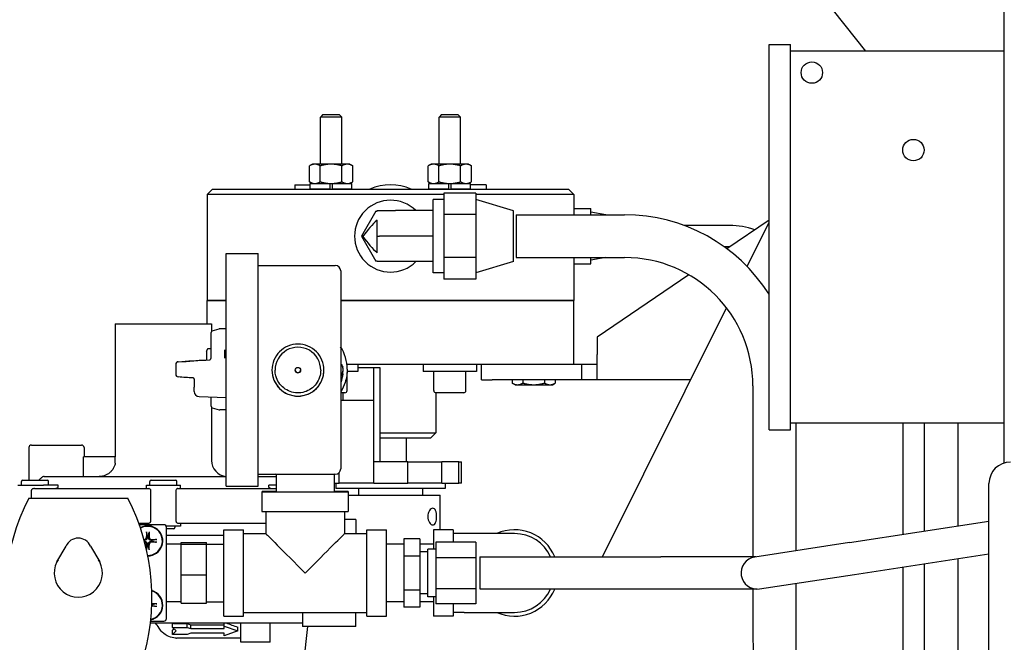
# Model space of a CAD drawing. Header units: inches. Extents: x 12 to 564, y 10 to 374.
# Tile 93 of 158: x 153.27 to 164.79, y 303.49 to 310.76. Entities that reach past the tile are written whole.
import ezdxf

# ---------------------------------------------------------------- set-up
doc = ezdxf.new("R2010")
doc.units = ezdxf.units.IN
doc.header["$LTSCALE"] = 16
doc.header["$MEASUREMENT"] = 0
doc.layers.add('Visible (ANSI)', color=7, linetype='Continuous', lineweight=30)

msp = doc.modelspace()

# ---------------------------------------------------------------- linework, layer by layer
at = {"layer": 'Visible (ANSI)'}
for p, q in [((164.785, 305.582), (164.785, 313.091)), ((163.167, 310.393), (162.645, 311.051)), ((162.035, 310.471), (162.285, 310.471)), ((162.035, 305.971), (162.035, 310.471)), ((162.285, 305.971), (162.285, 310.471)), ((164.785, 310.393), (162.285, 310.393)), ((156.819, 309.652), (156.79, 309.623)), ((156.819, 309.652), (157.01, 309.652)), ((157.01, 309.652), (157.04, 309.623)), ((158.207, 309.652), (158.177, 309.623)), ((158.207, 309.652), (158.397, 309.652)), ((158.397, 309.652), (158.427, 309.623)), ((157.04, 309.623), (156.79, 309.623)), ((156.79, 309.073), (156.79, 309.623)), ((157.04, 309.073), (157.04, 309.623)), ((158.427, 309.623), (158.177, 309.623)), ((158.177, 309.073), (158.177, 309.623)), ((158.427, 309.073), (158.427, 309.623)), ((156.696, 309.073), (156.662, 309.054)), ((156.725, 309.073), (156.696, 309.073)), ((156.915, 309.073), (156.725, 309.073)), ((157.104, 309.073), (156.915, 309.073)), ((157.134, 309.073), (157.104, 309.073)), ((157.134, 309.073), (157.167, 309.054)), ((158.083, 309.073), (158.049, 309.054)), ((158.113, 309.073), (158.083, 309.073)), ((158.302, 309.073), (158.113, 309.073)), ((158.492, 309.073), (158.302, 309.073)), ((158.521, 309.073), (158.492, 309.073)), ((158.521, 309.073), (158.555, 309.054)), ((156.662, 308.867), (156.662, 309.054)), ((156.788, 308.867), (156.788, 309.054)), ((157.041, 308.867), (157.041, 309.054)), ((157.167, 308.867), (157.167, 309.054)), ((158.049, 308.867), (158.049, 309.054)), ((158.176, 308.867), (158.176, 309.054)), ((158.429, 308.867), (158.429, 309.054)), ((158.555, 308.867), (158.555, 309.054)), ((156.696, 308.847), (156.662, 308.867)), ((156.671, 308.847), (156.902, 308.847)), ((156.671, 308.785), (156.671, 308.847)), ((156.902, 308.785), (156.902, 308.847)), ((156.902, 308.847), (156.915, 308.847)), ((156.915, 308.847), (156.927, 308.847)), ((156.927, 308.847), (156.927, 308.785)), ((156.927, 308.847), (157.158, 308.847)), ((157.134, 308.847), (157.167, 308.867)), ((157.158, 308.785), (157.158, 308.847)), ((158.083, 308.847), (158.049, 308.867)), ((158.059, 308.847), (158.29, 308.847)), ((158.059, 308.785), (158.059, 308.847)), ((158.29, 308.785), (158.29, 308.847)), ((158.29, 308.847), (158.302, 308.847)), ((158.302, 308.847), (158.315, 308.847)), ((158.315, 308.847), (158.315, 308.785)), ((158.315, 308.847), (158.546, 308.847)), ((158.521, 308.847), (158.555, 308.867)), ((158.546, 308.785), (158.546, 308.847)), ((155.527, 308.782), (155.464, 308.719)), ((155.527, 308.782), (159.691, 308.782)), ((156.489, 308.832), (156.489, 308.782)), ((156.489, 308.832), (156.671, 308.832)), ((156.671, 308.785), (156.902, 308.785)), ((156.739, 308.785), (156.739, 308.782)), ((156.79, 308.782), (156.79, 308.785)), ((156.927, 308.785), (157.158, 308.785)), ((157.04, 308.782), (157.04, 308.785)), ((158.059, 308.785), (158.29, 308.785)), ((158.177, 308.782), (158.177, 308.785)), ((158.608, 308.736), (158.233, 308.736)), ((158.233, 308.736), (158.233, 308.484)), ((158.315, 308.785), (158.546, 308.785)), ((158.427, 308.782), (158.427, 308.785)), ((158.479, 308.782), (158.479, 308.785)), ((158.729, 308.832), (158.546, 308.832)), ((158.608, 308.736), (158.608, 308.484)), ((158.729, 308.832), (158.729, 308.782)), ((159.691, 308.782), (159.754, 308.719)), ((158.233, 308.719), (155.464, 308.719)), ((155.464, 308.719), (155.464, 307.482)), ((158.108, 307.805), (158.108, 308.66)), ((158.233, 308.66), (158.108, 308.66)), ((159.754, 308.719), (158.608, 308.719)), ((159.046, 308.529), (158.608, 308.661)), ((159.754, 308.719), (159.754, 308.482)), ((157.439, 308.525), (157.27, 308.232)), ((157.439, 308.525), (157.452, 308.525)), ((157.452, 308.53), (157.669, 308.53)), ((157.452, 308.525), (157.452, 308.53)), ((158.108, 308.53), (157.669, 308.53)), ((159.046, 307.935), (159.046, 308.529)), ((159.754, 308.557), (159.952, 308.557)), ((159.952, 308.482), (159.952, 308.557)), ((160.128, 308.482), (159.952, 308.513)), ((157.452, 308.23), (157.452, 308.419)), ((158.608, 308.484), (158.233, 308.484)), ((158.233, 308.484), (158.233, 307.981)), ((158.608, 308.484), (158.608, 307.981)), ((159.077, 308.482), (159.077, 307.982)), ((159.077, 308.482), (160.346, 308.482)), ((162.035, 308.42), (161.542, 308.085)), ((161.777, 307.879), (162.035, 308.396)), ((161.574, 308.357), (161.041, 308.357)), ((157.27, 308.232), (157.27, 308.232)), ((157.27, 308.232), (157.439, 307.939)), ((157.452, 308.036), (157.452, 308.23)), ((158.108, 308.232), (157.496, 308.232)), ((161.574, 308.107), (161.511, 308.107)), ((155.686, 305.311), (155.686, 308.029)), ((155.686, 308.029), (156.061, 308.029)), ((156.061, 305.311), (156.061, 308.029)), ((157.452, 307.939), (157.439, 307.939)), ((157.452, 307.935), (157.452, 307.939)), ((157.65, 307.935), (157.452, 307.935)), ((158.108, 307.935), (157.65, 307.935)), ((158.608, 307.981), (158.233, 307.981)), ((158.233, 307.981), (158.233, 307.729)), ((158.608, 307.981), (158.608, 307.729)), ((159.046, 307.935), (158.608, 307.803)), ((159.077, 307.982), (160.346, 307.982)), ((159.754, 307.982), (159.754, 307.482)), ((159.952, 307.908), (159.952, 307.982)), ((160.128, 307.982), (159.952, 307.951)), ((156.061, 307.89), (156.964, 307.89)), ((157.027, 307.827), (157.027, 305.513)), ((159.754, 307.908), (159.952, 307.908)), ((158.233, 307.805), (158.108, 307.805)), ((158.608, 307.729), (158.233, 307.729)), ((161.095, 307.782), (160.024, 307.053)), ((155.464, 307.482), (155.686, 307.482)), ((155.464, 307.207), (155.464, 307.482)), ((155.686, 307.482), (155.464, 307.482)), ((157.027, 307.482), (159.754, 307.482)), ((159.754, 307.482), (157.027, 307.482)), ((159.754, 306.732), (159.754, 307.482)), ((160.087, 304.485), (161.536, 307.395)), ((154.391, 307.207), (155.517, 307.207)), ((154.391, 307.207), (154.391, 305.655)), ((155.517, 307.207), (155.517, 307.121)), ((155.526, 307.126), (155.607, 307.148)), ((155.686, 307.149), (155.612, 307.149)), ((155.511, 306.807), (155.511, 307.107)), ((160.024, 307.053), (160.024, 306.85)), ((155.456, 306.889), (155.472, 306.917)), ((155.456, 306.889), (155.456, 306.86)), ((155.472, 306.917), (155.472, 306.917)), ((155.479, 306.921), (155.511, 306.921)), ((155.668, 306.902), (155.668, 306.806)), ((155.456, 306.86), (155.456, 306.785)), ((160.024, 306.553), (160.024, 306.85)), ((155.098, 306.734), (155.098, 306.732)), ((155.098, 306.732), (155.098, 306.714)), ((155.098, 306.714), (155.098, 306.634)), ((156.26, 306.667), (156.26, 306.667)), ((156.793, 306.667), (156.793, 306.667)), ((157.05, 306.732), (157.05, 306.732)), ((157.051, 306.732), (157.051, 306.732)), ((157.051, 306.729), (157.051, 306.729)), ((157.054, 306.676), (157.054, 306.677)), ((157.054, 306.674), (157.054, 306.675)), ((159.352, 306.732), (157.1, 306.732)), ((157.104, 306.677), (157.104, 306.677)), ((157.227, 306.732), (157.227, 306.652)), ((157.413, 306.692), (157.227, 306.692)), ((157.413, 306.317), (157.413, 306.692)), ((157.49, 306.692), (157.413, 306.692)), ((157.49, 305.597), (157.49, 306.692)), ((157.99, 306.732), (157.99, 306.652)), ((158.615, 306.732), (158.615, 306.652)), ((158.671, 306.553), (158.671, 306.732)), ((159.844, 306.732), (159.352, 306.732)), ((160.024, 306.732), (159.844, 306.732)), ((159.844, 306.553), (159.844, 306.732)), ((155.098, 306.634), (155.098, 306.619)), ((155.314, 306.564), (155.314, 306.564)), ((155.314, 306.564), (155.314, 306.468)), ((157.043, 306.617), (157.033, 306.617)), ((157.051, 306.623), (157.051, 306.623)), ((157.051, 306.623), (157.051, 306.623)), ((157.102, 306.427), (157.102, 306.639)), ((157.227, 306.652), (157.103, 306.652)), ((158.615, 306.652), (157.99, 306.652)), ((158.115, 306.427), (158.115, 306.652)), ((158.49, 306.427), (158.49, 306.652)), ((158.671, 306.553), (158.796, 306.553)), ((159.844, 306.553), (158.796, 306.553)), ((159.031, 306.553), (159.031, 306.516)), ((159.157, 306.553), (159.157, 306.516)), ((159.41, 306.553), (159.41, 306.516)), ((159.536, 306.553), (159.536, 306.516)), ((160.024, 306.553), (159.844, 306.553)), ((161.117, 306.553), (160.024, 306.553)), ((155.314, 306.418), (155.314, 306.468)), ((159.065, 306.496), (159.031, 306.516)), ((159.065, 306.496), (159.094, 306.496)), ((159.094, 306.496), (159.284, 306.496)), ((159.284, 306.496), (159.473, 306.496)), ((159.473, 306.496), (159.502, 306.496)), ((159.502, 306.496), (159.536, 306.516)), ((161.846, 306.482), (161.846, 304.485)), ((155.371, 306.359), (155.686, 306.348)), ((155.511, 306.245), (155.511, 306.354)), ((157.077, 306.402), (157.027, 306.402)), ((157.027, 306.317), (157.054, 306.317)), ((157.054, 306.317), (157.054, 306.402)), ((157.054, 306.317), (157.413, 306.317)), ((157.413, 305.597), (157.413, 306.317)), ((158.138, 306.402), (158.138, 305.936)), ((158.465, 306.402), (158.14, 306.402)), ((155.517, 306.231), (155.517, 305.612)), ((155.526, 306.226), (155.607, 306.204)), ((155.686, 306.204), (155.612, 306.204)), ((162.035, 305.971), (162.285, 305.971)), ((164.785, 306.049), (162.285, 306.049)), ((162.346, 306.049), (162.346, 304.556)), ((163.598, 306.049), (163.598, 304.747)), ((163.848, 306.049), (163.848, 304.786)), ((164.241, 306.049), (164.241, 304.846)), ((157.49, 305.936), (158.138, 305.936)), ((158.075, 305.873), (157.49, 305.873)), ((157.796, 305.597), (157.796, 305.873)), ((158.075, 305.873), (158.138, 305.936)), ((153.381, 305.761), (153.381, 305.38)), ((153.412, 305.792), (153.996, 305.792)), ((154.027, 305.761), (154.027, 305.655)), ((154.391, 305.655), (154.021, 305.655)), ((154.021, 305.424), (154.021, 305.655)), ((154.391, 305.579), (154.391, 305.655)), ((157.81, 305.597), (157.413, 305.597)), ((157.413, 305.347), (157.413, 305.597)), ((157.81, 305.597), (158.211, 305.597)), ((157.81, 305.347), (157.81, 305.597)), ((158.408, 305.597), (158.211, 305.597)), ((158.211, 305.347), (158.211, 305.597)), ((158.408, 305.597), (158.44, 305.597)), ((158.408, 305.347), (158.408, 305.597)), ((158.44, 305.347), (158.44, 305.597)), ((153.56, 305.424), (155.686, 305.424)), ((156.061, 305.45), (156.964, 305.45)), ((156.061, 305.424), (156.274, 305.424)), ((156.266, 305.45), (156.266, 305.45)), ((156.611, 305.449), (156.266, 305.45)), ((156.274, 305.45), (156.274, 305.247)), ((156.611, 305.449), (156.611, 305.45)), ((156.956, 305.45), (156.611, 305.449)), ((156.949, 305.45), (156.949, 305.247)), ((156.956, 305.45), (156.956, 305.45)), ((157.01, 305.347), (157.01, 305.47)), ((153.254, 305.321), (153.551, 305.321)), ((153.294, 305.321), (153.294, 305.365)), ((153.309, 305.38), (153.595, 305.38)), ((153.448, 305.284), (154.784, 305.284)), ((153.722, 305.321), (153.551, 305.321)), ((153.61, 305.321), (153.61, 305.365)), ((153.722, 305.3), (153.718, 305.294)), ((153.722, 305.3), (153.722, 305.321)), ((154.756, 305.284), (154.756, 305.321)), ((154.756, 305.321), (155.152, 305.321)), ((154.796, 305.321), (154.796, 305.365)), ((154.811, 305.38), (155.097, 305.38)), ((155.112, 305.321), (155.112, 305.365)), ((155.123, 305.284), (156.274, 305.284)), ((155.152, 305.284), (155.152, 305.321)), ((155.686, 305.311), (156.061, 305.311)), ((156.274, 305.321), (156.185, 305.321)), ((156.185, 305.3), (156.185, 305.321)), ((156.189, 305.294), (156.185, 305.3)), ((156.949, 305.347), (157.01, 305.347)), ((156.968, 305.347), (156.968, 305.282)), ((158.25, 305.282), (156.968, 305.282)), ((157.413, 305.347), (157.01, 305.347)), ((157.234, 305.282), (157.234, 305.206)), ((157.413, 305.347), (157.81, 305.347)), ((158.211, 305.347), (157.81, 305.347)), ((157.984, 305.282), (157.984, 305.206)), ((158.211, 305.347), (158.408, 305.347)), ((158.25, 305.347), (158.25, 305.282)), ((158.44, 305.347), (158.408, 305.347)), ((164.606, 300.004), (164.606, 305.343)), ((153.381, 305.172), (154.537, 305.172)), ((153.407, 305.253), (153.407, 305.172)), ((154.809, 304.911), (154.809, 305.253)), ((155.098, 305.253), (155.098, 304.911)), ((156.106, 305.247), (156.106, 305.017)), ((157.116, 305.247), (157.116, 305.017)), ((157.116, 305.206), (158.19, 305.206)), ((158.19, 304.802), (158.19, 305.206)), ((156.151, 305.017), (156.151, 304.757)), ((157.071, 305.017), (157.071, 304.757)), ((154.665, 304.88), (154.784, 304.88)), ((154.959, 304.86), (154.672, 304.86)), ((154.756, 304.88), (154.756, 304.86)), ((155.152, 304.843), (154.986, 304.843)), ((154.99, 303.766), (154.99, 304.829)), ((155.088, 304.843), (155.088, 304.827)), ((155.123, 304.88), (156.151, 304.88)), ((155.152, 304.88), (155.152, 304.843)), ((157.204, 304.922), (157.071, 304.922)), ((157.204, 304.922), (157.204, 304.757)), ((162.975, 304.652), (164.606, 304.902)), ((154.756, 304.777), (154.758, 304.721)), ((154.788, 304.777), (154.786, 304.721)), ((155.073, 304.812), (154.99, 304.812)), ((154.99, 304.74), (155.661, 304.74)), ((155.661, 303.792), (155.661, 304.802)), ((155.661, 304.802), (155.891, 304.802)), ((155.891, 303.792), (155.891, 304.802)), ((155.891, 304.757), (156.151, 304.757)), ((157.071, 304.757), (157.331, 304.757)), ((157.331, 303.792), (157.331, 304.802)), ((157.331, 304.802), (157.561, 304.802)), ((157.561, 303.792), (157.561, 304.802)), ((158.11, 304.802), (158.11, 304.575)), ((158.34, 304.802), (158.11, 304.802)), ((158.34, 304.802), (158.34, 304.658)), ((158.47, 304.757), (158.34, 304.757)), ((159.06, 304.757), (158.47, 304.757)), ((153.709, 304.426), (153.816, 304.61)), ((154.102, 304.61), (154.209, 304.426)), ((154.756, 304.571), (154.758, 304.623)), ((154.788, 304.567), (154.786, 304.623)), ((154.876, 304.688), (154.821, 304.686)), ((154.876, 304.656), (154.821, 304.658)), ((155.162, 304.635), (154.99, 304.635)), ((155.162, 304.652), (155.458, 304.652)), ((155.162, 304.632), (155.162, 304.652)), ((155.162, 304.632), (155.458, 304.632)), ((155.162, 304.277), (155.162, 304.632)), ((155.458, 304.632), (155.458, 304.652)), ((155.458, 304.635), (155.661, 304.635)), ((155.458, 304.277), (155.458, 304.632)), ((157.765, 304.635), (157.561, 304.635)), ((157.765, 304.634), (157.561, 304.634)), ((157.952, 304.695), (157.765, 304.695)), ((157.765, 304.695), (157.765, 304.492)), ((157.952, 304.695), (157.952, 304.492)), ((158.11, 304.635), (157.952, 304.635)), ((158.608, 304.658), (158.14, 304.658)), ((158.14, 304.658), (158.14, 304.474)), ((158.608, 304.658), (158.608, 304.474)), ((162.975, 304.652), (161.867, 304.482)), ((157.952, 304.492), (157.765, 304.492)), ((157.765, 304.492), (157.765, 304.095)), ((158.046, 304.542), (157.952, 304.542)), ((157.952, 304.492), (157.952, 304.095)), ((158.046, 304.02), (158.046, 304.575)), ((158.14, 304.575), (158.046, 304.575)), ((158.608, 304.474), (158.14, 304.474)), ((158.14, 304.474), (158.14, 304.113)), ((158.608, 304.474), (158.608, 304.113)), ((158.654, 304.485), (158.654, 304.11)), ((158.654, 304.485), (160.77, 304.485)), ((161.881, 304.485), (160.77, 304.485)), ((163.032, 304.281), (164.606, 304.522)), ((163.598, 304.368), (163.598, 302.157)), ((163.848, 304.406), (163.848, 302.301)), ((164.241, 304.466), (164.241, 303.261)), ((155.162, 304.277), (155.458, 304.277)), ((155.162, 303.943), (155.162, 304.277)), ((155.458, 303.943), (155.458, 304.277)), ((161.923, 304.112), (163.032, 304.281)), ((162.346, 304.176), (162.346, 303.722)), ((157.952, 304.095), (157.765, 304.095)), ((157.765, 304.095), (157.765, 303.899)), ((157.952, 304.095), (157.952, 303.899)), ((158.046, 304.052), (157.952, 304.052)), ((158.14, 304.02), (158.046, 304.02)), ((158.11, 304.02), (158.11, 303.792)), ((158.608, 304.113), (158.14, 304.113)), ((158.14, 304.113), (158.14, 303.936)), ((158.608, 304.113), (158.608, 303.936)), ((158.654, 304.11), (160.77, 304.11)), ((160.77, 304.11), (161.895, 304.11)), ((161.846, 304.11), (161.846, 303.722)), ((154.876, 303.938), (154.821, 303.936)), ((154.876, 303.906), (154.821, 303.908)), ((155.162, 303.96), (154.99, 303.96)), ((155.162, 303.943), (155.458, 303.943)), ((155.458, 303.96), (155.661, 303.96)), ((157.765, 303.96), (157.561, 303.96)), ((157.765, 303.96), (157.561, 303.96)), ((157.952, 303.899), (157.765, 303.899)), ((158.11, 303.96), (157.952, 303.96)), ((158.608, 303.936), (158.14, 303.936)), ((158.34, 303.936), (158.34, 303.792)), ((155.661, 303.792), (155.891, 303.792)), ((155.891, 303.837), (157.331, 303.837)), ((156.579, 303.837), (156.579, 303.672)), ((157.204, 303.672), (157.204, 303.837)), ((157.331, 303.792), (157.561, 303.792)), ((158.34, 303.792), (158.11, 303.792)), ((158.47, 303.837), (158.34, 303.837)), ((158.47, 303.837), (159.06, 303.837)), ((154.802, 303.714), (156.579, 303.714)), ((154.804, 303.735), (154.959, 303.735)), ((155.06, 303.66), (155.06, 303.71)), ((155.107, 303.706), (155.233, 303.706)), ((155.233, 303.66), (155.233, 303.706)), ((155.273, 303.692), (155.664, 303.692)), ((155.273, 303.647), (155.273, 303.692)), ((155.664, 303.674), (155.664, 303.714)), ((155.664, 303.674), (155.823, 303.621)), ((155.664, 303.647), (155.664, 303.674)), ((155.823, 303.621), (155.823, 303.665)), ((155.86, 303.487), (155.86, 303.714)), ((156.204, 303.487), (156.204, 303.714)), ((157.204, 303.672), (156.579, 303.672)), ((156.596, 303.246), (156.642, 303.672)), ((155.06, 303.66), (155.233, 303.66)), ((155.105, 303.621), (155.06, 303.66)), ((155.06, 303.579), (155.06, 303.63)), ((155.06, 303.579), (155.105, 303.621)), ((155.233, 303.579), (155.06, 303.579)), ((155.233, 303.66), (155.273, 303.647)), ((155.273, 303.593), (155.233, 303.579)), ((155.273, 303.647), (155.664, 303.647)), ((155.664, 303.593), (155.273, 303.593)), ((155.823, 303.621), (155.664, 303.564)), ((155.664, 303.564), (155.664, 303.593)), ((155.86, 303.537), (155.107, 303.537)), ((156.204, 303.487), (155.86, 303.487))]:
    msp.add_line(p, q, dxfattribs=at)
for centre in [(162.535, 310.143), (163.723, 309.237)]:
    msp.add_circle(centre, 0.125, dxfattribs=at)
for centre, radius, start, end in [((157.609, 308.232), 0.6, 66.4435, 113.5565), ((157.609, 308.232), 0.42, 45.1962, 314.9005), ((160.346, 306.482), 2, 32.3555, 90), ((161.574, 307.482), 0.875, 70.3924, 90), ((161.574, 307.482), 0.625, 89.9452, 90), ((160.346, 306.482), 1.5, 0, 90), ((156.964, 307.827), 0.063, 0, 90), ((155.531, 307.107), 0.0197, 105, 180), ((155.612, 307.129), 0.0197, 90, 105), ((155.129, 306.734), 0.0315, 93.7972, 180), ((155.129, 306.732), 0.0315, 93.8668, 180), ((157.03, 306.69), 0.0236, 1.9612, 29.9829), ((155.129, 306.619), 0.0315, 180, 266.2028), ((157.043, 306.624), 0.00787, 270.1685, 353.2431), ((157.077, 306.427), 0.025, 270, 0), ((158.14, 306.427), 0.025, 180, 270), ((158.465, 306.427), 0.025, 270, 0), ((155.373, 306.418), 0.0591, 180, 268), ((155.531, 306.245), 0.0197, 180, 255), ((155.612, 306.223), 0.0197, 255, 270), ((153.412, 305.761), 0.031, 90, 180), ((153.996, 305.761), 0.031, 0, 90), ((155.705, 305.612), 0.188, 180, 264.4293), ((156.964, 305.513), 0.063, 270, 0), ((164.856, 305.343), 0.25, 90, 180), ((153.309, 305.365), 0.015, 90, 180), ((153.595, 305.365), 0.015, 0, 90), ((154.811, 305.365), 0.015, 90, 180), ((155.097, 305.365), 0.015, 0, 90), ((155.643, 304.008), 2.544, 152.7608, 198.1), ((152.275, 304.008), 2.544, 341.9, 27.2392), ((154.772, 304.672), 0.175, 269.9145, 119.8913), ((154.772, 304.672), 0.17, 269.5795, 120.2263), ((154.959, 304.829), 0.031, 0, 90), ((155.073, 304.827), 0.015, 270, 0), ((153.959, 304.547), 0.157, 23.8293, 156.1707), ((154.724, 304.72), 0.0336, 274.8815, 1.9777), ((154.772, 304.672), 0.0465, 84.4686, 95.5314), ((154.82, 304.72), 0.0336, 178.0223, 271.9777), ((159.06, 304.297), 0.505, 21.795, 114.3712), ((159.06, 304.297), 0.46, 24.0547, 90), ((154.724, 304.624), 0.0336, 358.0223, 70.778), ((154.772, 304.672), 0.0465, 264.4686, 275.5314), ((154.82, 304.624), 0.0336, 88.0223, 181.9777), ((154.772, 304.672), 0.0465, 354.4686, 5.5314), ((161.895, 304.297), 0.188, 98.7015, 278.7015), ((153.959, 304.297), 0.282, 152.6354, 27.3646), ((153.959, 304.297), 0.281, 147.0364, 152.6354), ((153.959, 304.297), 0.281, 27.3646, 32.9636), ((154.772, 303.922), 0.175, 281.2893, 74.7905), ((154.772, 303.922), 0.17, 281.8061, 74.2737), ((159.06, 304.297), 0.505, 245.6288, 338.205), ((159.06, 304.297), 0.46, 270, 335.9453), ((154.82, 303.874), 0.0336, 88.0223, 94.2572), ((154.82, 303.97), 0.0336, 267.3791, 271.9777), ((154.772, 303.922), 0.0465, 354.4686, 5.5314), ((154.959, 303.766), 0.031, 270, 0), ((155.107, 303.787), 0.25, 267.1982, 270)]:
    msp.add_arc(centre, radius, start, end, dxfattribs=at)
for centre, major_axis, ratio, start_param, end_param in [((157.356, 307.899), (0.366, 0.634), 0.329286, 0.821949, 1.221932), ((157.364, 308.515), (0.337, -0.583), 0.329779, 5.026986, 5.46206), ((157.362, 307.91), (0.249, 0.283), 0.621, 0.499745, 0.562963), ((156.527, 306.667), (0.267, 0), 0.999998, 0, 3.141593), ((156.611, 306.677), (0.492, 0), 0.999998, 0, 0.565546), ((155.129, 306.734), (-0.0021, 0.0314), 0.266324, 6.281153, 6.283184), ((155.129, 306.732), (-0.0021, 0.0314), 0.266039, 6.281011, 6.283184), ((156.527, 306.667), (-0.304, 0), 0.999998, 0, 3.141083), ((156.527, 306.667), (-0.0315, 0), 0.999998, 0, 3.139422), ((157.03, 306.69), (0.0205, 0.0118), 0.260076, 0, 0.001142), ((156.611, 306.676), (-0.314, 0.313), 0.999278, 3.807206, 3.884811), ((156.611, 306.674), (0.443, 0), 0.999998, 6.248957, 6.317414), ((156.611, 306.675), (0.443, 0), 0.999998, 0, 0.03422), ((156.611, 306.676), (-0.314, 0.313), 0.999278, 3.924202, 3.925126), ((155.129, 306.619), (-0.0021, -0.0314), 0.266324, 0.000001, 0.002033), ((156.611, 305.247), (0.505, 0), 0.002206, 2.30274, 7.122038), ((156.611, 305.017), (-0.505, 0), 0.002206, 0, 3.141593), ((154.548, 304.694), (0.22, 0.023), 0.446335, 0.016588, 0.047264), ((154.996, 304.694), (-0.22, 0.023), 0.446335, 6.235923, 6.266598), ((156.611, 304.297), (0.46, -0.46), 0.001103, 3.142695, 4.713492), ((156.611, 304.297), (0.46, 0.46), 0.001103, 4.711286, 6.282082), ((154.548, 304.65), (0.22, -0.023), 0.446335, 6.235923, 6.266598), ((154.996, 304.65), (-0.22, -0.023), 0.446335, 0.016588, 0.047264), ((154.793, 304.896), (0.023, -0.22), 0.446335, 0.016588, 0.047264), ((154.793, 304.448), (0.023, 0.22), 0.446335, 6.235923, 6.266598), ((154.793, 304.146), (0.023, -0.22), 0.446335, 0.016588, 0.047264), ((154.793, 303.698), (0.023, 0.22), 0.446335, 6.235923, 6.266598), ((155.345, 304.297), (1.259, -0.531), 0.431852, 4.804975, 4.836524), ((155.817, 304.297), (1.259, -0.531), 0.431852, 4.78927, 4.897195)]:
    msp.add_ellipse(centre, major_axis=major_axis, ratio=ratio, start_param=start_param, end_param=end_param, dxfattribs=at)
msp.add_ellipse((156.527, 306.667), major_axis=(-0.0315, 0), ratio=0.999998, dxfattribs=at)
for points, weights in [([(156.725, 309.073), (156.696, 309.073), (156.662, 309.054)], [1, 1.0379548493, 1]), ([(156.788, 309.054), (156.754, 309.073), (156.725, 309.073)], [1, 1.0379548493, 1]), ([(156.915, 309.073), (156.856, 309.073), (156.788, 309.054)], [1, 1.0379548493, 1]), ([(157.041, 309.054), (156.973, 309.073), (156.915, 309.073)], [1, 1.0379548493, 1]), ([(157.104, 309.073), (157.075, 309.073), (157.041, 309.054)], [1, 1.0379548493, 1]), ([(157.167, 309.054), (157.134, 309.073), (157.104, 309.073)], [1, 1.0379548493, 1]), ([(158.113, 309.073), (158.083, 309.073), (158.049, 309.054)], [1, 1.0379548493, 1]), ([(158.176, 309.054), (158.142, 309.073), (158.113, 309.073)], [1, 1.0379548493, 1]), ([(158.302, 309.073), (158.244, 309.073), (158.176, 309.054)], [1, 1.0379548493, 1]), ([(158.429, 309.054), (158.361, 309.073), (158.302, 309.073)], [1, 1.0379548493, 1]), ([(158.492, 309.073), (158.463, 309.073), (158.429, 309.054)], [1, 1.0379548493, 1]), ([(158.555, 309.054), (158.521, 309.073), (158.492, 309.073)], [1, 1.0379548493, 1]), ([(156.662, 308.867), (156.696, 308.847), (156.725, 308.847)], [1, 1.0379548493, 1]), ([(156.725, 308.847), (156.754, 308.847), (156.788, 308.867)], [1, 1.0379548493, 1]), ([(156.788, 308.867), (156.856, 308.847), (156.915, 308.847)], [1, 1.0379548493, 1]), ([(156.915, 308.847), (156.973, 308.847), (157.041, 308.867)], [1, 1.0379548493, 1]), ([(157.041, 308.867), (157.075, 308.847), (157.104, 308.847)], [1, 1.0379548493, 1]), ([(157.104, 308.847), (157.134, 308.847), (157.167, 308.867)], [1, 1.0379548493, 1]), ([(158.049, 308.867), (158.083, 308.847), (158.113, 308.847)], [1, 1.0379548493, 1]), ([(158.113, 308.847), (158.142, 308.847), (158.176, 308.867)], [1, 1.0379548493, 1]), ([(158.176, 308.867), (158.244, 308.847), (158.302, 308.847)], [1, 1.0379548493, 1]), ([(158.302, 308.847), (158.361, 308.847), (158.429, 308.867)], [1, 1.0379548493, 1]), ([(158.429, 308.867), (158.463, 308.847), (158.492, 308.847)], [1, 1.0379548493, 1]), ([(158.492, 308.847), (158.521, 308.847), (158.555, 308.867)], [1, 1.0379548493, 1]), ([(157.027, 306.742), (157.039, 306.722), (157.051, 306.701)], [1.21296974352, 1.20072187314, 1.18490489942]), ([(157.051, 306.648), (157.039, 306.627), (157.027, 306.607)], [1.18490489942, 1.20072187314, 1.21296974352]), ([(159.031, 306.516), (159.065, 306.496), (159.094, 306.496)], [1, 1.0379548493, 1]), ([(159.094, 306.496), (159.123, 306.496), (159.157, 306.516)], [1, 1.0379548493, 1]), ([(159.157, 306.516), (159.225, 306.496), (159.284, 306.496)], [1, 1.0379548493, 1]), ([(159.284, 306.496), (159.342, 306.496), (159.41, 306.516)], [1, 1.0379548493, 1]), ([(159.41, 306.516), (159.444, 306.496), (159.473, 306.496)], [1, 1.0379548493, 1]), ([(159.473, 306.496), (159.502, 306.496), (159.536, 306.516)], [1, 1.0379548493, 1]), ([(154.756, 304.771), (154.763, 304.738), (154.767, 304.721)], [1.00325611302, 1.06891281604, 1.01103665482]), ([(154.777, 304.721), (154.78, 304.738), (154.787, 304.771)], [1.01103665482, 1.06891281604, 1.00325611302]), ([(154.767, 304.623), (154.763, 304.606), (154.756, 304.573)], [1.01103665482, 1.06891281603, 1.00325611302]), ([(154.787, 304.573), (154.78, 304.606), (154.777, 304.623)], [1.00325611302, 1.06891281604, 1.01103665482]), ([(154.871, 304.688), (154.838, 304.681), (154.821, 304.677)], [1.00325611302, 1.06891281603, 1.01103665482]), ([(154.821, 304.667), (154.838, 304.664), (154.871, 304.656)], [1.01103665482, 1.06891281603, 1.00325611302]), ([(154.871, 303.938), (154.838, 303.931), (154.821, 303.927)], [1.00325611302, 1.06891281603, 1.01103665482]), ([(154.821, 303.917), (154.838, 303.914), (154.871, 303.906)], [1.01103665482, 1.06891281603, 1.00325611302])]:
    msp.add_rational_spline(points, weights, degree=2, dxfattribs=at)
for points, knots in [([(157.27, 308.232), (157.271, 308.231), (157.272, 308.231), (157.276, 308.23), (157.28, 308.229), (157.285, 308.229)], [-1.2013258, -1.2013258, -1.2013258, -1.2013258, -1.1354105, -1.1354105, -1.0292903, -1.0292903, -1.0292903, -1.0292903]), ([(157.452, 308.23), (157.458, 308.23), (157.463, 308.231), (157.469, 308.231), (157.472, 308.231), (157.476, 308.232), (157.479, 308.232)], [3.41989232, 3.41989232, 3.41989232, 3.41989232, 3.4622615, 3.4622615, 3.4622615, 3.4876555, 3.4876555, 3.4876555, 3.4876555]), ([(155.472, 306.917), (155.472, 306.917), (155.472, 306.917), (155.472, 306.917), (155.472, 306.917), (155.472, 306.917), (155.472, 306.917), (155.472, 306.918), (155.473, 306.918), (155.473, 306.918), (155.473, 306.919), (155.474, 306.919), (155.475, 306.92), (155.476, 306.92), (155.477, 306.921), (155.478, 306.921), (155.479, 306.921), (155.479, 306.921)], [0, 0, 0, 0, 0.00040322, 0.00040322, 0.00092593, 0.00092593, 0.00167144, 0.00167144, 0.00317443, 0.00317443, 0.0067554, 0.0067554, 0.01287677, 0.01287677, 0.01923054, 0.01923054, 0.02105218, 0.02105218, 0.02105218, 0.02105218]), ([(156.831, 306.667), (156.831, 306.629), (156.823, 306.588), (156.792, 306.513), (156.769, 306.479), (156.715, 306.425), (156.681, 306.402), (156.606, 306.371), (156.565, 306.363), (156.489, 306.363), (156.448, 306.371), (156.373, 306.402), (156.339, 306.425), (156.285, 306.479), (156.262, 306.513), (156.231, 306.588), (156.223, 306.629), (156.223, 306.706), (156.231, 306.746), (156.262, 306.821), (156.285, 306.855), (156.339, 306.909), (156.373, 306.933), (156.448, 306.964), (156.489, 306.971), (156.527, 306.971), (156.565, 306.971), (156.606, 306.964), (156.681, 306.933), (156.715, 306.909), (156.769, 306.855), (156.792, 306.821), (156.823, 306.746), (156.831, 306.706), (156.831, 306.667)], [1.168772, 1.168772, 1.168772, 1.168772, 1.460945, 1.460945, 1.753118, 1.753118, 2.045332, 2.045332, 2.337545, 2.337545, 2.629758, 2.629758, 2.921971, 2.921971, 3.214144, 3.214144, 3.506317, 3.506317, 3.79849, 3.79849, 4.090663, 4.090663, 4.382877, 4.382877, 4.67509, 4.67509, 4.67509, 4.967303, 4.967303, 5.259516, 5.259516, 5.551689, 5.551689, 5.843862, 5.843862, 5.843862, 5.843862]), ([(155.494, 306.788), (155.495, 306.788), (155.496, 306.788), (155.499, 306.789), (155.501, 306.79), (155.504, 306.792), (155.505, 306.793), (155.508, 306.796), (155.509, 306.798), (155.51, 306.802), (155.511, 306.804), (155.511, 306.806), (155.511, 306.806), (155.511, 306.807)], [0, 0, 0, 0, 0.0116219, 0.0116219, 0.02451816, 0.02451816, 0.04032452, 0.04032452, 0.05624722, 0.05624722, 0.07264891, 0.07264891, 0.07487427, 0.07487427, 0.07487427, 0.07487427]), ([(156.793, 306.667), (156.793, 306.639), (156.789, 306.61), (156.771, 306.556), (156.758, 306.531), (156.724, 306.485), (156.703, 306.465), (156.656, 306.433), (156.631, 306.42), (156.576, 306.404), (156.548, 306.4), (156.491, 306.402), (156.462, 306.407), (156.409, 306.427), (156.384, 306.441), (156.339, 306.476), (156.32, 306.497), (156.289, 306.545), (156.277, 306.571), (156.263, 306.621), (156.26, 306.644), (156.26, 306.667)], [4.712389, 4.712389, 4.712389, 4.712389, 5.032389, 5.032389, 5.352389, 5.352389, 5.672389, 5.672389, 5.992389, 5.992389, 6.312389, 6.312389, 6.632389, 6.632389, 6.952389, 6.952389, 7.272389, 7.272389, 7.592389, 7.592389, 7.853982, 7.853982, 7.853982, 7.853982]), ([(157.104, 306.677), (157.104, 306.625), (157.095, 306.572), (157.066, 306.484), (157.048, 306.447), (157.027, 306.413)], [3.1415927, 3.1415927, 3.1415927, 3.1415927, 3.4615926, 3.4615926, 3.7071389, 3.7071389, 3.7071389, 3.7071389]), ([(157.054, 306.69), (157.054, 306.693), (157.053, 306.696), (157.051, 306.7), (157.051, 306.7), (157.051, 306.701)], [-0.28906892, -0.28906892, -0.28906892, -0.28906892, -0.26484213, -0.26484213, -0.26042705, -0.26042705, -0.26042705, -0.26042705]), ([(157.051, 306.648), (157.051, 306.649), (157.051, 306.649), (157.053, 306.653), (157.054, 306.656), (157.054, 306.659)], [-0.12974931, -0.12974931, -0.12974931, -0.12974931, -0.12533423, -0.12533423, -0.10110744, -0.10110744, -0.10110744, -0.10110744]), ([(155.314, 306.56), (155.314, 306.56), (155.314, 306.56), (155.314, 306.56), (155.314, 306.56), (155.314, 306.56), (155.314, 306.56), (155.314, 306.56), (155.314, 306.56), (155.314, 306.56), (155.314, 306.56), (155.314, 306.56), (155.314, 306.56), (155.314, 306.56), (155.314, 306.56), (155.314, 306.56), (155.314, 306.56), (155.314, 306.56), (155.314, 306.561), (155.314, 306.561), (155.314, 306.562), (155.314, 306.564), (155.313, 306.566), (155.312, 306.569), (155.311, 306.57), (155.308, 306.572), (155.307, 306.573), (155.304, 306.575), (155.302, 306.575), (155.3, 306.576), (155.3, 306.576), (155.299, 306.576)], [0, 0, 0, 0, 0.00007502, 0.00007502, 0.00009003, 0.00009003, 0.00010511, 0.00010511, 0.00012026, 0.00012026, 0.00015081, 0.00015081, 0.00027168, 0.00027168, 0.0004231, 0.0004231, 0.00087735, 0.00087735, 0.00224026, 0.00224026, 0.00633392, 0.00633392, 0.01874394, 0.01874394, 0.03175396, 0.03175396, 0.04430582, 0.04430582, 0.05707548, 0.05707548, 0.06004027, 0.06004027, 0.06004027, 0.06004027]), ([(154.391, 305.579), (154.391, 305.578), (154.391, 305.577), (154.388, 305.563), (154.384, 305.551), (154.375, 305.53), (154.369, 305.518), (154.355, 305.497), (154.347, 305.487), (154.331, 305.471), (154.321, 305.463), (154.3, 305.449), (154.288, 305.443), (154.267, 305.434), (154.255, 305.43), (154.23, 305.425), (154.217, 305.424), (154.205, 305.424)], [-1.3367169, -1.3367169, -1.3367169, -1.3367169, -1.3287155, -1.3287155, -1.2404656, -1.2404656, -1.1519408, -1.1519408, -1.0634161, -1.0634161, -0.9746554, -0.9746554, -0.8858947, -0.8858947, -0.7970499, -0.7970499, -0.7082051, -0.7082051, -0.7082051, -0.7082051]), ([(153.533, 305.414), (153.524, 305.405), (153.515, 305.397), (153.504, 305.386), (153.501, 305.383), (153.498, 305.38)], [0.9083385, 0.9083385, 0.9083385, 0.9083385, 1.0102209, 1.0102209, 1.0465752, 1.0465752, 1.0465752, 1.0465752]), ([(153.56, 305.424), (153.558, 305.424), (153.556, 305.424), (153.549, 305.423), (153.543, 305.421), (153.537, 305.417), (153.535, 305.415), (153.533, 305.414)], [-0.13990129, -0.13990129, -0.13990129, -0.13990129, -0.12418181, -0.12418181, -0.08060947, -0.08060947, -0.06073151, -0.06073151, -0.06073151, -0.06073151]), ([(153.448, 305.284), (153.446, 305.284), (153.443, 305.284), (153.435, 305.283), (153.429, 305.281), (153.42, 305.276), (153.416, 305.273), (153.411, 305.267), (153.41, 305.264), (153.407, 305.259), (153.407, 305.256), (153.407, 305.253)], [-0.1403171, -0.1403171, -0.1403171, -0.1403171, -0.1232268, -0.1232268, -0.0788744, -0.0788744, -0.0454007, -0.0454007, -0.0210103, -0.0210103, 0, 0, 0, 0]), ([(153.718, 305.294), (153.718, 305.294), (153.717, 305.294), (153.715, 305.29), (153.711, 305.288), (153.705, 305.285), (153.701, 305.284), (153.698, 305.284)], [-0.17997061, -0.17997061, -0.17997061, -0.17997061, -0.17587701, -0.17587701, -0.14653103, -0.14653103, -0.11706887, -0.11706887, -0.11706887, -0.11706887]), ([(154.809, 305.253), (154.809, 305.256), (154.809, 305.258), (154.808, 305.263), (154.807, 305.265), (154.804, 305.271), (154.801, 305.275), (154.795, 305.28), (154.791, 305.283), (154.787, 305.284), (154.785, 305.284), (154.784, 305.284)], [-0.5230265, -0.5230265, -0.5230265, -0.5230265, -0.5034136, -0.5034136, -0.4826527, -0.4826527, -0.4466324, -0.4466324, -0.4035898, -0.4035898, -0.3873163, -0.3873163, -0.3873163, -0.3873163]), ([(155.123, 305.284), (155.122, 305.284), (155.121, 305.284), (155.116, 305.283), (155.113, 305.281), (155.107, 305.276), (155.105, 305.273), (155.101, 305.267), (155.1, 305.264), (155.098, 305.259), (155.098, 305.256), (155.098, 305.253)], [-0.1403171, -0.1403171, -0.1403171, -0.1403171, -0.1232268, -0.1232268, -0.0788744, -0.0788744, -0.0454007, -0.0454007, -0.0210103, -0.0210103, 0, 0, 0, 0]), ([(156.209, 305.284), (156.206, 305.284), (156.202, 305.285), (156.196, 305.288), (156.193, 305.29), (156.19, 305.294), (156.19, 305.294), (156.189, 305.294)], [-0.35123814, -0.35123814, -0.35123814, -0.35123814, -0.32177598, -0.32177598, -0.29243, -0.29243, -0.2883364, -0.2883364, -0.2883364, -0.2883364]), ([(158.104, 304.858), (158.097, 304.858), (158.09, 304.86), (158.076, 304.87), (158.069, 304.878), (158.059, 304.895), (158.054, 304.906), (158.047, 304.93), (158.046, 304.943), (158.046, 304.968), (158.047, 304.981), (158.054, 305.005), (158.059, 305.016), (158.069, 305.034), (158.076, 305.041), (158.09, 305.051), (158.097, 305.054), (158.11, 305.054), (158.117, 305.051), (158.128, 305.041), (158.133, 305.034), (158.14, 305.016), (158.143, 305.005), (158.147, 304.981), (158.148, 304.968), (158.148, 304.956), (158.148, 304.943), (158.147, 304.93), (158.143, 304.906), (158.14, 304.895), (158.133, 304.878), (158.128, 304.87), (158.117, 304.86), (158.11, 304.858), (158.104, 304.858)], [0.375833, 0.375833, 0.375833, 0.375833, 0.469789, 0.469789, 0.563746, 0.563746, 0.657706, 0.657706, 0.751665, 0.751665, 0.845625, 0.845625, 0.939584, 0.939584, 1.033541, 1.033541, 1.127498, 1.127498, 1.221455, 1.221455, 1.315411, 1.315411, 1.409371, 1.409371, 1.50333, 1.50333, 1.50333, 1.59729, 1.59729, 1.691249, 1.691249, 1.785206, 1.785206, 1.879163, 1.879163, 1.879163, 1.879163]), ([(154.784, 304.88), (154.785, 304.88), (154.787, 304.88), (154.791, 304.881), (154.795, 304.883), (154.8, 304.889), (154.803, 304.891), (154.806, 304.897), (154.807, 304.9), (154.809, 304.906), (154.809, 304.908), (154.809, 304.911)], [-0.1403171, -0.1403171, -0.1403171, -0.1403171, -0.1232268, -0.1232268, -0.0788744, -0.0788744, -0.0454007, -0.0454007, -0.0210103, -0.0210103, 0, 0, 0, 0]), ([(155.098, 304.911), (155.098, 304.908), (155.098, 304.906), (155.1, 304.901), (155.101, 304.899), (155.104, 304.893), (155.106, 304.89), (155.112, 304.884), (155.116, 304.882), (155.121, 304.88), (155.122, 304.88), (155.123, 304.88)], [-0.5230265, -0.5230265, -0.5230265, -0.5230265, -0.5034136, -0.5034136, -0.4826527, -0.4826527, -0.4466324, -0.4466324, -0.4035898, -0.4035898, -0.3873163, -0.3873163, -0.3873163, -0.3873163]), ([(154.767, 304.718), (154.767, 304.714), (154.767, 304.709), (154.764, 304.701), (154.763, 304.699), (154.76, 304.693), (154.758, 304.691), (154.753, 304.686), (154.751, 304.684), (154.745, 304.681), (154.742, 304.68), (154.736, 304.678), (154.733, 304.677), (154.729, 304.677)], [-0.1882919, -0.1882919, -0.1882919, -0.1882919, -0.1487615, -0.1487615, -0.1239679, -0.1239679, -0.0991743, -0.0991743, -0.0743807, -0.0743807, -0.0495872, -0.0495872, -0.0212443, -0.0212443, -0.0212443, -0.0212443]), ([(154.756, 304.771), (154.756, 304.771), (154.756, 304.772), (154.756, 304.773), (154.756, 304.774), (154.756, 304.775), (154.756, 304.776), (154.756, 304.777)], [0.05552565, 0.05552565, 0.05552565, 0.05552565, 0.06043227, 0.06043227, 0.06645495, 0.06645495, 0.07251977, 0.07251977, 0.07251977, 0.07251977]), ([(154.818, 304.677), (154.813, 304.677), (154.809, 304.677), (154.801, 304.68), (154.798, 304.681), (154.793, 304.684), (154.79, 304.686), (154.786, 304.691), (154.784, 304.693), (154.781, 304.699), (154.779, 304.701), (154.777, 304.709), (154.776, 304.714), (154.776, 304.718)], [-0.1882919, -0.1882919, -0.1882919, -0.1882919, -0.1487615, -0.1487615, -0.1239679, -0.1239679, -0.0991743, -0.0991743, -0.0743807, -0.0743807, -0.0495872, -0.0495872, -0.0100568, -0.0100568, -0.0100568, -0.0100568]), ([(154.788, 304.777), (154.788, 304.776), (154.788, 304.775), (154.788, 304.774), (154.788, 304.773), (154.788, 304.772), (154.787, 304.771), (154.787, 304.771)], [0.0242745, 0.0242745, 0.0242745, 0.0242745, 0.03033932, 0.03033932, 0.036362, 0.036362, 0.04126862, 0.04126862, 0.04126862, 0.04126862]), ([(154.732, 304.667), (154.735, 304.667), (154.737, 304.666), (154.742, 304.664), (154.745, 304.663), (154.751, 304.66), (154.753, 304.658), (154.758, 304.653), (154.76, 304.651), (154.763, 304.646), (154.764, 304.643), (154.767, 304.635), (154.767, 304.63), (154.767, 304.626)], [-0.1699611, -0.1699611, -0.1699611, -0.1699611, -0.1487615, -0.1487615, -0.1239679, -0.1239679, -0.0991743, -0.0991743, -0.0743807, -0.0743807, -0.0495872, -0.0495872, -0.0100568, -0.0100568, -0.0100568, -0.0100568]), ([(154.776, 304.626), (154.776, 304.63), (154.777, 304.635), (154.779, 304.643), (154.781, 304.646), (154.784, 304.651), (154.786, 304.653), (154.79, 304.658), (154.793, 304.66), (154.798, 304.663), (154.801, 304.664), (154.809, 304.667), (154.813, 304.668), (154.818, 304.668)], [-0.1882919, -0.1882919, -0.1882919, -0.1882919, -0.1487615, -0.1487615, -0.1239679, -0.1239679, -0.0991743, -0.0991743, -0.0743807, -0.0743807, -0.0495872, -0.0495872, -0.0100568, -0.0100568, -0.0100568, -0.0100568]), ([(154.871, 304.688), (154.871, 304.688), (154.871, 304.688), (154.872, 304.688), (154.873, 304.688), (154.875, 304.688), (154.876, 304.688), (154.876, 304.688)], [0.05552565, 0.05552565, 0.05552565, 0.05552565, 0.06043227, 0.06043227, 0.06645495, 0.06645495, 0.07251977, 0.07251977, 0.07251977, 0.07251977]), ([(154.876, 304.656), (154.876, 304.656), (154.875, 304.656), (154.873, 304.656), (154.872, 304.656), (154.871, 304.656), (154.871, 304.656), (154.871, 304.656)], [0.0242745, 0.0242745, 0.0242745, 0.0242745, 0.03033932, 0.03033932, 0.036362, 0.036362, 0.04126862, 0.04126862, 0.04126862, 0.04126862]), ([(154.756, 304.571), (154.756, 304.571), (154.756, 304.572), (154.756, 304.572), (154.756, 304.573), (154.756, 304.573)], [0.033695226, 0.033695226, 0.033695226, 0.033695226, 0.036361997, 0.036361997, 0.041268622, 0.041268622, 0.041268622, 0.041268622]), ([(154.787, 304.573), (154.787, 304.573), (154.788, 304.572), (154.788, 304.571), (154.788, 304.571), (154.788, 304.569), (154.788, 304.568), (154.788, 304.567)], [0.05552565, 0.05552565, 0.05552565, 0.05552565, 0.06043227, 0.06043227, 0.06645495, 0.06645495, 0.07251977, 0.07251977, 0.07251977, 0.07251977]), ([(154.871, 303.938), (154.871, 303.938), (154.871, 303.938), (154.872, 303.938), (154.873, 303.938), (154.875, 303.938), (154.876, 303.938), (154.876, 303.938)], [0.05552565, 0.05552565, 0.05552565, 0.05552565, 0.06043227, 0.06043227, 0.06645495, 0.06645495, 0.07251977, 0.07251977, 0.07251977, 0.07251977]), ([(154.876, 303.906), (154.876, 303.906), (154.875, 303.906), (154.873, 303.906), (154.872, 303.906), (154.871, 303.906), (154.871, 303.906), (154.871, 303.906)], [0.0242745, 0.0242745, 0.0242745, 0.0242745, 0.03033932, 0.03033932, 0.036362, 0.036362, 0.04126862, 0.04126862, 0.04126862, 0.04126862]), ([(161.846, 303.722), (161.846, 303.538), (161.848, 303.353), (161.856, 303.002), (161.862, 302.835), (161.878, 302.533), (161.888, 302.398), (161.911, 302.172), (161.923, 302.082), (161.948, 301.968), (161.956, 301.936), (161.984, 301.873), (161.995, 301.851), (162.036, 301.801), (162.059, 301.776), (162.126, 301.74), (162.159, 301.728), (162.199, 301.724), (162.201, 301.723), (162.204, 301.723)], [4.712389, 4.712389, 4.712389, 4.712389, 5.025405, 5.025405, 5.33842, 5.33842, 5.651436, 5.651436, 5.964452, 5.964452, 6.12096, 6.12096, 6.193329, 6.193329, 6.243129, 6.243129, 6.274988, 6.274988, 6.277467, 6.277467, 6.277467, 6.277467]), ([(162.346, 303.722), (162.346, 303.542), (162.348, 303.361), (162.356, 303.018), (162.362, 302.855), (162.377, 302.566), (162.387, 302.439), (162.402, 302.288), (162.407, 302.245), (162.412, 302.209)], [4.712389, 4.712389, 4.712389, 4.712389, 5.025405, 5.025405, 5.33842, 5.33842, 5.650141, 5.650141, 5.798529, 5.798529, 5.798529, 5.798529]), ([(155.095, 303.537), (155.068, 303.539), (155.043, 303.544), (154.989, 303.566), (154.962, 303.584), (154.926, 303.621), (154.913, 303.637), (154.903, 303.654)], [0.0329232, 0.0329232, 0.0329232, 0.0329232, 0.2483898, 0.2483898, 0.5245727, 0.5245727, 0.6991848, 0.6991848, 0.6991848, 0.6991848])]:
    msp.add_open_spline(points, degree=3, knots=knots, dxfattribs=at)
for points in [[(155.479, 306.921), (155.479, 306.921), (155.479, 306.921), (155.479, 306.921)], [(155.127, 306.763), (155.249, 306.771), (155.372, 306.78), (155.494, 306.788)], [(155.127, 306.765), (155.237, 306.773), (155.346, 306.78), (155.456, 306.787)], [(157.027, 306.743), (157.035, 306.729), (157.043, 306.715), (157.051, 306.701)], [(155.299, 306.576), (155.242, 306.579), (155.185, 306.583), (155.127, 306.587)], [(157.051, 306.622), (157.047, 306.588), (157.039, 306.555), (157.027, 306.523)], [(157.041, 306.6), (157.046, 306.605), (157.049, 306.613), (157.051, 306.622)], [(154.817, 303.918), (154.818, 303.918), (154.818, 303.918), (154.818, 303.918)], [(154.818, 303.927), (154.818, 303.927), (154.818, 303.927), (154.818, 303.927)], [(154.903, 303.654), (154.89, 303.676), (154.875, 303.696), (154.858, 303.714)], [(155.06, 303.71), (155.076, 303.708), (155.092, 303.706), (155.107, 303.706)], [(155.06, 303.63), (155.066, 303.634), (155.073, 303.638), (155.079, 303.643)]]:
    msp.add_open_spline(points, degree=3, dxfattribs=at)

doc.saveas('drawing.dxf')
